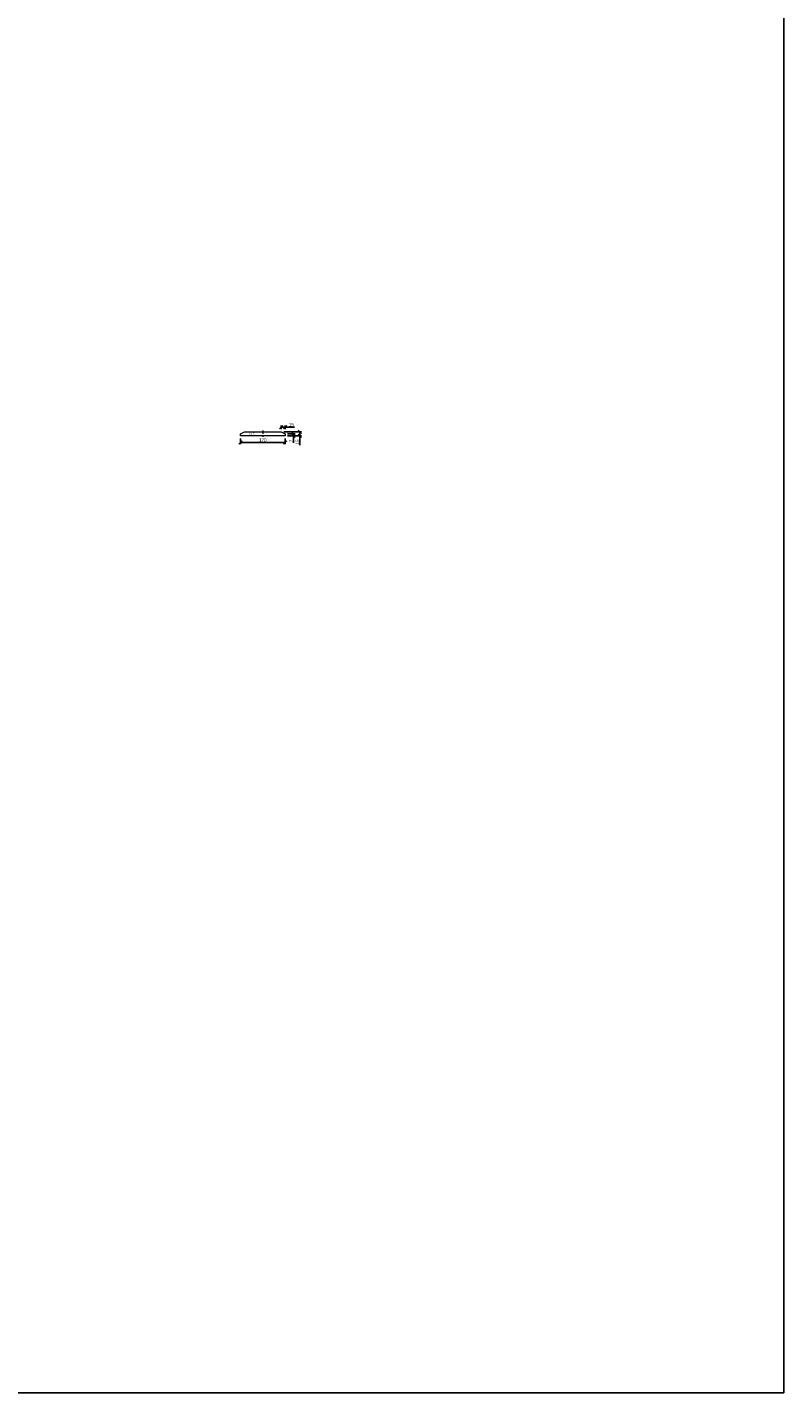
# Model space of a CAD drawing. Header units: millimetres. Extents: x -74592 to 26668, y -531 to 21180.
# Tile 18 of 27: x 23783 to 26668, y 9455 to 14667. Entities that reach past the tile are written whole.
import ezdxf

# ---------------------------------------------------------------- set-up
doc = ezdxf.new("R2010")
doc.units = ezdxf.units.MM
doc.linetypes.add('ACAD_ISO10W100', pattern=[18, 12, -3, 0, -3])
doc.layers.add('Bemaßung', color=7, linetype='Continuous', lineweight=9)
doc.layers.add('Beschriftung', color=7, linetype='Continuous', lineweight=9)
doc.styles.add('LBB3.5M1000', font='isocp.shx', dxfattribs={"height": 3.5})
doc.dimstyles.new('DIN', dxfattribs={"dimtxt": 2.5, "dimasz": 2.5, "dimexe": 1.25, "dimexo": 0.625, "dimtad": 1, "dimtih": 1, "dimdec": 4, "dimdsep": 46, "dimlunit": 6, "dimtxsty": 'Standard', "dimcen": 2.5, "dimadec": 0, "dimazin": 0, "dimtfac": 1, "dimtdec": 4, "dimtmove": 0, "dimatfit": 3, "dimfxl": 0, "dimtvp": 1, "dimtolj": 1, "dimtzin": 0, "dimarcsym": 0})

# ---------------------------------------------------------------- blocks, each defined once
blk = doc.blocks.new('_Oblique')
at = {"color": 0, "linetype": 'ByBlock', "lineweight": -2}
blk.add_line((-0.5, -0.5), (0.5, 0.5), dxfattribs=at)
blk = doc.blocks.new('*D159')
at = {"layer": 'Bemaßung', "color": 0, "lineweight": -2, "transparency": 16777216}
for p, q in [((24596.2, 13097.6), (24596.2, 13075.6)), ((24596.2, 13081.9), (24766.2, 13081.9)), ((24766.2, 13097.6), (24766.2, 13075.6))]:
    blk.add_line(p, q, dxfattribs=at)
at = {"layer": 'DEFPOINTS', "color": 0, "transparency": 16777216}
for p in [(24596.2, 13107.6), (24766.2, 13107.6), (24766.2, 13081.9)]:
    blk.add_point(p, dxfattribs=at)
at = {"layer": 'Bemaßung', "color": 0, "lineweight": -2, "transparency": 16777216, "xscale": 12.5, "yscale": 12.5, "zscale": 12.5, "rotation": 180}
blk.add_blockref('_Oblique', (24596.2, 13081.9), dxfattribs=at)
at = {"layer": 'Bemaßung', "color": 0, "lineweight": -2, "transparency": 16777216, "xscale": 12.5, "yscale": 12.5, "zscale": 12.5}
blk.add_blockref('_Oblique', (24766.2, 13081.9), dxfattribs=at)
at = {"layer": 'Bemaßung', "color": 0, "transparency": 16777216, "insert": (24681.2, 13091.3), "char_height": 12.5, "attachment_point": 5}
blk.add_mtext('\\A1;170', dxfattribs=at)
blk = doc.blocks.new('*D160')
at = {"layer": 'Bemaßung', "color": 0, "lineweight": -2, "transparency": 16777216}
for p, q in [((24776.2, 13114.6), (24804.9, 13114.6)), ((24776.2, 13107.6), (24804.9, 13107.6)), ((24798.7, 13114.6), (24798.7, 13107.6)), ((24798.7, 13107.6), (24798.7, 13080.5))]:
    blk.add_line(p, q, dxfattribs=at)
at = {"layer": 'DEFPOINTS', "color": 0, "transparency": 16777216}
for p in [(24766.2, 13114.6), (24766.2, 13107.6), (24798.7, 13107.6)]:
    blk.add_point(p, dxfattribs=at)
at = {"layer": 'Bemaßung', "color": 0, "lineweight": -2, "transparency": 16777216, "xscale": 12.5, "yscale": 12.5, "zscale": 12.5}
for p, rotation in [((24798.7, 13114.6), 90), ((24798.7, 13107.6), 270)]:
    blk.add_blockref('_Oblique', p, dxfattribs=dict(at, rotation=rotation))
at = {"layer": 'Bemaßung', "color": 0, "transparency": 16777216, "insert": (24789.3, 13087.8), "char_height": 12.5, "attachment_point": 5, "rotation": 90}
blk.add_mtext('\\A1;7', dxfattribs=at)
blk = doc.blocks.new('*D161')
at = {"layer": 'Bemaßung', "color": 0, "lineweight": -2, "transparency": 16777216}
for p, q in [((24761.2, 13122.6), (24828.6, 13122.6)), ((24776.2, 13107.6), (24828.6, 13107.6)), ((24822.3, 13122.6), (24822.3, 13107.6)), ((24822.3, 13107.6), (24822.3, 13072.2))]:
    blk.add_line(p, q, dxfattribs=at)
at = {"layer": 'DEFPOINTS', "color": 0, "transparency": 16777216}
for p in [(24751.2, 13122.6), (24766.2, 13107.6), (24822.3, 13107.6)]:
    blk.add_point(p, dxfattribs=at)
at = {"layer": 'Bemaßung', "color": 0, "lineweight": -2, "transparency": 16777216, "xscale": 12.5, "yscale": 12.5, "zscale": 12.5}
for p, rotation in [((24822.3, 13122.6), 90), ((24822.3, 13107.6), 270)]:
    blk.add_blockref('_Oblique', p, dxfattribs=dict(at, rotation=rotation))
at = {"layer": 'Bemaßung', "color": 0, "transparency": 16777216, "insert": (24813, 13083.7), "char_height": 12.5, "attachment_point": 5, "rotation": 90}
blk.add_mtext('\\A1;15', dxfattribs=at)
blk = doc.blocks.new('*D93')
at = {"layer": 'Bemaßung', "color": 0, "lineweight": -2, "transparency": 16777216}
for p, q in [((24751.2, 13132.6), (24751.2, 13146.3)), ((24751.2, 13140), (24766.2, 13140)), ((24766.2, 13132.6), (24766.2, 13146.3)), ((24766.2, 13140), (24801.7, 13140))]:
    blk.add_line(p, q, dxfattribs=at)
at = {"layer": 'DEFPOINTS', "color": 0, "transparency": 16777216}
for p in [(24766.2, 13140), (24751.2, 13122.6), (24766.2, 13122.6)]:
    blk.add_point(p, dxfattribs=at)
at = {"layer": 'Bemaßung', "color": 0, "lineweight": -2, "transparency": 16777216, "xscale": 12.5, "yscale": 12.5, "zscale": 12.5, "rotation": 180}
blk.add_blockref('_Oblique', (24751.2, 13140), dxfattribs=at)
at = {"layer": 'Bemaßung', "color": 0, "lineweight": -2, "transparency": 16777216, "xscale": 12.5, "yscale": 12.5, "zscale": 12.5}
blk.add_blockref('_Oblique', (24766.2, 13140), dxfattribs=at)
at = {"layer": 'Bemaßung', "color": 0, "transparency": 16777216, "insert": (24790.2, 13149.4), "char_height": 12.5, "attachment_point": 5}
blk.add_mtext('\\A1;15', dxfattribs=at)

msp = doc.modelspace()

# ---------------------------------------------------------------- linework, layer by layer
at = {"linetype": 'ACAD_ISO10W100', "lineweight": 5}
msp.add_line((24681.24748, 13127.45605), (24681.24748, 13102.94755), dxfattribs=at)
at = {"color": 1}
msp.add_lwpolyline([(11252.74643, 9454.89109), (26668.25719, 9454.89109), (26668.25719, 20323.5409), (11252.74643, 20323.5409)], close=True, dxfattribs=at)
at = {"lineweight": 9}
msp.add_lwpolyline([(24766.24748, 13107.62368), (24596.24748, 13107.62368), (24596.24748, 13114.62368), (24611.24748, 13122.62368), (24751.24748, 13122.62368), (24766.24748, 13114.62368)], close=True, dxfattribs=at)

# ---------------------------------------------------------------- texts
at = {"layer": 'Beschriftung', "insert": (24639.31706, 13115.10722), "char_height": 8, "width": 31.7166157, "attachment_point": 5, "style": 'LBB3.5M1000'}
msp.add_mtext('{\\fArial|b0|i0|c0|p34;t = 5}', dxfattribs=at)

# ---------------------------------------------------------------- dimensions: what is measured, and where the dimension line sits
at = {"layer": 'Bemaßung'}
for base, p1, p2, picture, middle in [((24766.24748, 13140.0364), (24751.24748, 13122.62368), (24766.24748, 13122.62368), '*D93', (24790.20582, 13149.4114)), ((24766.24748, 13081.89841), (24596.24748, 13107.62368), (24766.24748, 13107.62368), '*D159', (24681.24748, 13091.27341))]:
    dim = msp.add_linear_dim(base=base, p1=p1, p2=p2, dimstyle='DIN', override={"dimscale": 5, "dimexo": 2, "dimdec": 2, "dimblk1": 'Oblique', "dimblk2": 'Oblique', "dimsah": 1, "dimtdec": 2}, dxfattribs=at)
    dim.commit()
    dim.dimension.update_dxf_attribs({"geometry": picture, "text_midpoint": middle})
for base, p1, picture, middle in [((24822.34634, 13107.62368), (24751.24748, 13122.62368), '*D161', (24812.97134, 13083.66535)), ((24798.6709, 13107.62368), (24766.24748, 13114.62368), '*D160', (24789.2959, 13087.83201))]:
    dim = msp.add_linear_dim(base=base, p1=p1, p2=(24766.24748, 13107.62368), angle=90, dimstyle='DIN', override={"dimscale": 5, "dimexo": 2, "dimdec": 2, "dimblk1": 'Oblique', "dimblk2": 'Oblique', "dimsah": 1, "dimtdec": 2}, dxfattribs=at)
    dim.commit()
    dim.dimension.update_dxf_attribs({"geometry": picture, "text_midpoint": middle})

doc.saveas('drawing.dxf')
